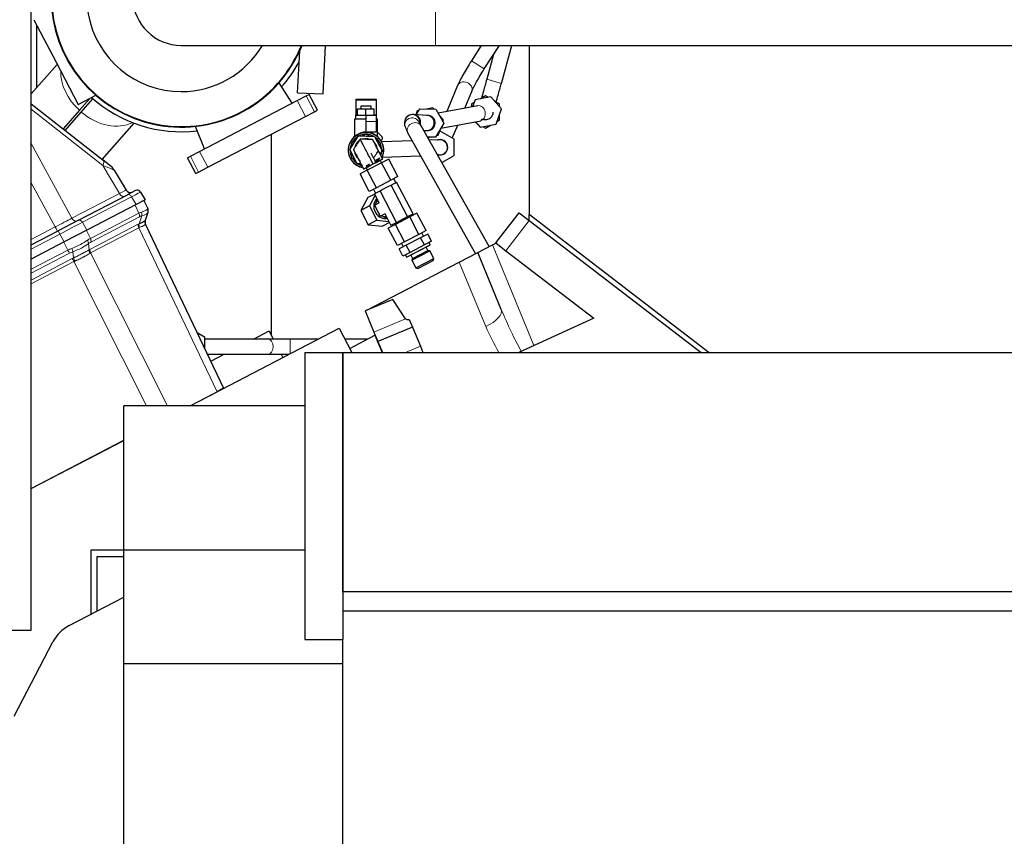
# Model space of a CAD drawing. Header units: inches. Extents: x 0 to 23760, y -13 to 16800.
# Tile 176 of 256: x 10897 to 11672, y 6930 to 7573. Entities that reach past the tile are written whole.
import ezdxf

# ---------------------------------------------------------------- set-up
doc = ezdxf.new("R2010")
doc.units = ezdxf.units.IN
doc.layers.add('1', color=7, linetype='Continuous', true_color=0xffffff)

msp = doc.modelspace()

# ---------------------------------------------------------------- linework, layer by layer
at = {"layer": '1', "color": 2, "linetype": 'Continuous', "lineweight": 25}
for p, q in [((10906.306, 7092.474), (10906.306, 7892.474)), ((10908.591, 7572.714), (10925.971, 7539.327)), ((10910.685, 7568.698), (10910.685, 7519.27)), ((11024.429, 7552.531), (11224.429, 7552.531)), ((11116.048, 7515.292), (11117.714, 7548.275)), ((11136.023, 7514.283), (11137.955, 7552.534)), ((11224.429, 7552.531), (11867.357, 7552.531)), ((11260.552, 7552.531), (11252.801, 7540.378)), ((11262.918, 7533.925), (11274.785, 7552.531)), ((11276.383, 7522.598), (11284.672, 7552.531)), ((11298.228, 7552.535), (11298.228, 7419.627)), ((10925.971, 7539.327), (10943.351, 7505.94)), ((11270.253, 7545.426), (11264.818, 7525.801)), ((10926.869, 7537.592), (10906.306, 7514.309)), ((11262.918, 7533.925), (11262.916, 7533.926)), ((11111.693, 7506.923), (11101.43, 7523.033)), ((11116.048, 7515.292), (11136.023, 7514.283)), ((11241.97, 7520.847), (11233.446, 7500.392)), ((11247.571, 7503.09), (11253.047, 7516.232)), ((11253.047, 7516.232), (11253.092, 7516.345)), ((10943.351, 7505.94), (10957.309, 7513.206)), ((10952.596, 7510.753), (10944.341, 7501.406)), ((10945.84, 7500.082), (10955.015, 7510.471)), ((11038.809, 7468.981), (11115.79, 7509.055)), ((11115.79, 7509.055), (11122.882, 7512.747)), ((11122.882, 7512.747), (11125.198, 7513.953)), ((11131.662, 7501.534), (11125.198, 7513.953)), ((11161.795, 7510.078), (11161.795, 7509.409)), ((11161.795, 7510.078), (11177.795, 7510.078)), ((11161.795, 7509.409), (11161.795, 7497.846)), ((11177.795, 7510.078), (11177.795, 7509.409)), ((11177.795, 7509.409), (11177.795, 7497.846)), ((11254.884, 7507.586), (11252.928, 7506.457)), ((11255.626, 7509.719), (11253.729, 7504.266)), ((11268.102, 7512.102), (11255.626, 7509.719)), ((11263.928, 7512.808), (11260.038, 7510.562)), ((11265.884, 7511.679), (11263.928, 7512.808)), ((11276.404, 7502.489), (11268.102, 7512.102)), ((11274.928, 7506.457), (11271.038, 7508.703)), ((10906.307, 7506.632), (10963.047, 7462.129)), ((10944.341, 7501.406), (10931.499, 7486.864)), ((10933.076, 7485.628), (10945.84, 7500.082)), ((11122.254, 7496.637), (11129.346, 7500.329)), ((11129.346, 7500.329), (11131.662, 7501.534)), ((11163.295, 7502.578), (11169.795, 7502.578)), ((11163.295, 7497.578), (11163.295, 7502.578)), ((11165.795, 7504.578), (11165.795, 7502.578)), ((11173.795, 7504.578), (11165.795, 7504.578)), ((11169.795, 7502.578), (11176.295, 7502.578)), ((11169.795, 7497.578), (11169.795, 7502.578)), ((11173.795, 7502.578), (11173.795, 7504.578)), ((11176.295, 7497.578), (11176.295, 7502.578)), ((11210.021, 7501.008), (11208.953, 7497.94)), ((11209.399, 7497.914), (11212.088, 7502.461)), ((11211.383, 7501.268), (11210.021, 7501.008)), ((11212.088, 7502.461), (11224.789, 7502.327)), ((11222.497, 7503.391), (11217.339, 7502.406)), ((11223.403, 7502.342), (11222.497, 7503.391)), ((11224.789, 7502.327), (11231.024, 7491.261)), ((11257.841, 7505.052), (11226.615, 7499.087)), ((11252.928, 7506.457), (11252.928, 7504.113)), ((11272.23, 7490.493), (11276.404, 7502.489)), ((11274.928, 7504.198), (11274.928, 7506.457)), ((11045.273, 7456.563), (11122.254, 7496.637)), ((11160.795, 7494.578), (11160.795, 7480.802)), ((11169.795, 7494.578), (11160.795, 7494.578)), ((11161.795, 7497.578), (11161.795, 7497.846)), ((11161.795, 7497.578), (11169.795, 7497.578)), ((11161.795, 7494.578), (11161.795, 7497.578)), ((11169.795, 7497.578), (11169.795, 7492.578)), ((11169.795, 7497.578), (11177.795, 7497.578)), ((11169.795, 7492.578), (11169.795, 7484.578)), ((11177.795, 7497.578), (11177.795, 7497.846)), ((11177.795, 7497.578), (11177.795, 7492.578)), ((11178.795, 7494.578), (11177.795, 7494.578)), ((11177.795, 7492.578), (11177.795, 7484.578)), ((11178.795, 7480.802), (11178.795, 7494.578)), ((11200.227, 7492.031), (11200.235, 7489.535)), ((11217.828, 7497.432), (11207.412, 7498.028)), ((11212.23, 7491.11), (11212.227, 7492.07)), ((11217.912, 7497.43), (11217.888, 7497.428)), ((11230.799, 7493.778), (11227.367, 7497.752)), ((11228.658, 7487.26), (11260.092, 7493.265)), ((11230.343, 7492.469), (11230.799, 7493.778)), ((11255.347, 7492.358), (11256.818, 7491.509)), ((11255.98, 7492.479), (11259.754, 7488.11)), ((11272.972, 7492.626), (11274.928, 7493.755)), ((11274.928, 7493.755), (11274.928, 7498.247)), ((10962.28, 7462.726), (10987.457, 7491.235)), ((11042.905, 7471.114), (11035.595, 7488.761)), ((11169.795, 7484.578), (11177.795, 7484.578)), ((11266.734, 7394.147), (11213.203, 7489.329)), ((11215.326, 7485.555), (11217.143, 7485.451)), ((11231.024, 7491.261), (11224.558, 7480.328)), ((11226.625, 7481.782), (11228.351, 7486.741)), ((11228.251, 7485.026), (11227.629, 7484.667)), ((11239.251, 7478.675), (11228.251, 7485.026)), ((11237.756, 7479.538), (11242.04, 7489.817)), ((11259.754, 7488.11), (11272.23, 7490.493)), ((11261.972, 7488.534), (11263.928, 7487.404)), ((11263.928, 7487.404), (11267.818, 7489.65)), ((11095.37, 7324.348), (11095.37, 7482.638)), ((11157.105, 7470.633), (11163.93, 7481.345)), ((11158.795, 7476.429), (11161.964, 7478.259)), ((11158.795, 7473.285), (11158.795, 7476.429)), ((11161.742, 7478.131), (11163.237, 7480.72)), ((11163.93, 7481.345), (11176.62, 7480.791)), ((11167.072, 7481.208), (11169.795, 7482.78)), ((11169.795, 7482.78), (11172.964, 7480.951)), ((11172.742, 7481.078), (11175.732, 7481.078)), ((11176.62, 7480.791), (11182.485, 7469.524)), ((11178.072, 7478.002), (11180.795, 7476.429)), ((11180.795, 7476.429), (11180.795, 7472.77)), ((11206.101, 7477.478), (11182.205, 7476.56)), ((11202.744, 7483.446), (11256.084, 7388.604)), ((11224.558, 7480.328), (11218.228, 7480.395)), ((11218.338, 7480.199), (11219.307, 7480.384)), ((11220.194, 7480.374), (11218.719, 7479.522)), ((11227.597, 7478.303), (11219.577, 7477.995)), ((11225.263, 7481.522), (11226.625, 7481.782)), ((11239.251, 7465.973), (11239.251, 7478.675)), ((11031.717, 7465.29), (11038.809, 7468.981)), ((11162.97, 7459.366), (11157.105, 7470.633)), ((11158.795, 7467.131), (11157.3, 7469.72)), ((11177.749, 7473.208), (11177.825, 7473.056)), ((11180.795, 7473.026), (11182.29, 7470.437)), ((11182.485, 7469.524), (11180.934, 7467.09)), ((10969.348, 7457.186), (10963.047, 7462.129)), ((11029.401, 7464.084), (11031.717, 7465.29)), ((11035.865, 7451.666), (11029.401, 7464.084)), ((11158.795, 7463.728), (11158.795, 7467.387)), ((11161.518, 7462.155), (11158.795, 7463.728)), ((11162.77, 7465.157), (11162.669, 7465.358)), ((11177.847, 7462.026), (11177.299, 7461.077)), ((11180.795, 7463.728), (11177.626, 7461.898)), ((11182.078, 7460.126), (11181.04, 7462.122)), ((11187.757, 7463.082), (11182.118, 7460.147)), ((11182.666, 7464.568), (11212.712, 7465.723)), ((11194.914, 7449.333), (11187.757, 7463.082)), ((11226.188, 7466.24), (11228.057, 7466.312)), ((11229.504, 7460.346), (11239.251, 7465.973)), ((10971.793, 7454.393), (10981.051, 7438.676)), ((11038.181, 7452.871), (11045.273, 7456.563)), ((11165.854, 7459.24), (11162.97, 7459.366)), ((11165.938, 7459.078), (11163.858, 7459.078)), ((11170.852, 7454.282), (11165.224, 7451.352)), ((11172.518, 7458.949), (11169.795, 7457.377)), ((11169.863, 7456.304), (11170.902, 7454.308)), ((11182.118, 7460.147), (11170.852, 7454.282)), ((11178.009, 7440.533), (11170.852, 7454.282)), ((11171.564, 7457.189), (11177.177, 7460.111)), ((11189.275, 7446.398), (11182.118, 7460.147)), ((11035.865, 7451.666), (11038.181, 7452.871)), ((11172.381, 7437.603), (11165.224, 7451.352)), ((11189.275, 7446.398), (11178.009, 7440.533)), ((11194.914, 7449.333), (11189.275, 7446.398)), ((11193.247, 7444.519), (11191.63, 7447.624)), ((10988.435, 7438.247), (10982.209, 7435.005)), ((11178.009, 7440.533), (11172.381, 7437.603)), ((11175.664, 7439.312), (11177.28, 7436.208)), ((11177.421, 7436.281), (11180.043, 7437.646)), ((11180.043, 7437.646), (11180.907, 7438.096)), ((11180.907, 7438.096), (11182.636, 7438.996)), ((11193.835, 7413.259), (11180.907, 7438.096)), ((11182.636, 7438.996), (11187.883, 7441.727)), ((11187.883, 7441.727), (11189.612, 7442.628)), ((11189.612, 7442.628), (11190.478, 7443.078)), ((11202.541, 7417.791), (11189.612, 7442.628)), ((11190.478, 7443.078), (11193.104, 7444.445)), ((11193.104, 7444.445), (11193.969, 7444.896)), ((11206.898, 7420.059), (11193.969, 7444.896)), ((10943.543, 7414.877), (10982.209, 7435.005)), ((10996.043, 7430.933), (10989.038, 7427.287)), ((10992.406, 7437.108), (10996.043, 7430.933)), ((10995.145, 7430.466), (10998.158, 7424.149)), ((11171.222, 7432.718), (11165.702, 7422.684)), ((11176.695, 7435.567), (11171.222, 7432.718)), ((11177.179, 7434.637), (11172.57, 7426.26)), ((11176.558, 7435.832), (11177.421, 7436.281)), ((11180.294, 7428.653), (11176.558, 7435.832)), ((11177.556, 7428.327), (11179.05, 7431.043)), ((10989.038, 7427.287), (10950.173, 7407.055)), ((11172.57, 7426.26), (11165.702, 7422.684)), ((11165.702, 7422.684), (11171.567, 7411.418)), ((11172.57, 7426.26), (11178.435, 7414.993)), ((11180.294, 7428.653), (11176.708, 7426.787)), ((11176.708, 7426.787), (11177.556, 7428.327)), ((11177.609, 7425.058), (11176.708, 7426.787)), ((11180.34, 7419.81), (11177.609, 7425.058)), ((10943.543, 7414.877), (10927.769, 7406.666)), ((10943.543, 7414.877), (10927.769, 7406.666)), ((10943.543, 7414.877), (10927.769, 7406.666)), ((10943.543, 7414.877), (10927.769, 7406.666)), ((10943.543, 7414.877), (10927.769, 7406.666)), ((10943.543, 7414.877), (10927.769, 7406.666)), ((10943.543, 7414.877), (10927.769, 7406.666)), ((10943.543, 7414.877), (10927.769, 7406.666)), ((10998.261, 7420.919), (10996.161, 7414.644)), ((10998.341, 7421.158), (10998.261, 7420.919)), ((11178.435, 7414.993), (11171.567, 7411.418)), ((11178.435, 7414.993), (11187.941, 7413.964)), ((11181.241, 7418.081), (11180.34, 7419.81)), ((11184.826, 7419.947), (11181.241, 7418.081)), ((11182.988, 7417.892), (11181.241, 7418.081)), ((11186.07, 7417.558), (11182.988, 7417.892)), ((11189.486, 7410.995), (11184.826, 7419.947)), ((11204.282, 7417.57), (11193.016, 7411.705)), ((11193.835, 7413.259), (11202.541, 7417.791)), ((11202.541, 7417.791), (11206.898, 7420.059)), ((11203.976, 7417.411), (11203.515, 7418.298)), ((11209.921, 7420.505), (11204.282, 7417.57)), ((11211.439, 7403.821), (11204.282, 7417.57)), ((11217.078, 7406.757), (11209.921, 7420.505)), ((11271.987, 7397.03), (11290.248, 7420.832)), ((11290.248, 7420.832), (11298.182, 7414.745)), ((11298.182, 7414.745), (11433.456, 7310.96)), ((11298.228, 7419.627), (11439.847, 7310.959)), ((11298.306, 7414.648), (11298.306, 7419.564)), ((10906.305, 7395.492), (10927.769, 7406.666)), ((10950.173, 7407.055), (10932.427, 7397.817)), ((10996.354, 7411.681), (11057.859, 7282.732)), ((11171.567, 7411.418), (11182.952, 7410.185)), ((11188.425, 7413.034), (11182.952, 7410.185)), ((11193.016, 7411.705), (11187.388, 7408.775)), ((11194.545, 7395.027), (11187.388, 7408.775)), ((11189.486, 7410.995), (11193.835, 7413.259)), ((11192.87, 7412.757), (11193.332, 7411.87)), ((11200.173, 7397.956), (11193.016, 7411.705)), ((11217.078, 7406.757), (11211.439, 7403.821)), ((11211.439, 7403.821), (11200.173, 7397.956)), ((11212.825, 7401.16), (11201.558, 7395.295)), ((11218.463, 7404.096), (11212.825, 7401.16)), ((11215.78, 7395.484), (11212.825, 7401.16)), ((11215.18, 7402.386), (11213.794, 7405.047)), ((11221.418, 7398.419), (11218.463, 7404.096)), ((10932.427, 7397.817), (10906.302, 7384.217)), ((11200.173, 7397.956), (11194.545, 7395.027)), ((11201.558, 7395.295), (11195.93, 7392.366)), ((11198.885, 7386.689), (11195.93, 7392.366)), ((11197.828, 7396.736), (11199.213, 7394.075)), ((11204.513, 7389.619), (11201.558, 7395.295)), ((11201.74, 7385.974), (11220.367, 7395.67)), ((11202.75, 7386.331), (11219.494, 7395.048)), ((11215.78, 7395.484), (11204.513, 7389.619)), ((11205.8, 7383.588), (11219.992, 7390.976)), ((11206.544, 7384.757), (11218.608, 7391.037)), ((11221.418, 7398.419), (11215.78, 7395.484)), ((11218.608, 7391.037), (11217.154, 7393.829)), ((11219.992, 7390.976), (11218.608, 7391.037)), ((11220.367, 7395.67), (11219.465, 7397.402)), ((11219.494, 7395.048), (11220.367, 7395.67)), ((11223.236, 7384.745), (11219.992, 7390.976)), ((11257.791, 7389.489), (11269.287, 7395.474)), ((11269.287, 7395.474), (11272.583, 7397.19)), ((11271.987, 7397.03), (11272.104, 7396.94)), ((11272.289, 7396.798), (11279.921, 7390.943)), ((11279.921, 7390.943), (11349.069, 7337.891)), ((11204.513, 7389.619), (11198.885, 7386.689)), ((11200.838, 7387.705), (11201.74, 7385.974)), ((11201.74, 7385.974), (11202.75, 7386.331)), ((11205.091, 7387.55), (11206.544, 7384.757)), ((11206.544, 7384.757), (11205.8, 7383.588)), ((11205.8, 7383.588), (11209.044, 7377.357)), ((11209.044, 7377.357), (11223.236, 7384.745)), ((11210.57, 7376.876), (11222.754, 7383.218)), ((11222.754, 7383.218), (11223.236, 7384.745)), ((11243.255, 7381.922), (11257.791, 7389.489)), ((11276.297, 7344.81), (11257.791, 7389.489)), ((11170.566, 7344.083), (11243.255, 7381.922)), ((11209.044, 7377.357), (11210.57, 7376.876)), ((11190.888, 7352.501), (11169.263, 7343.544)), ((11201.033, 7337.246), (11190.888, 7352.501)), ((11169.263, 7343.544), (11176.143, 7326.936)), ((11203.939, 7336.915), (11206.496, 7330.744)), ((11349.069, 7337.891), (11290.01, 7310.957)), ((11031.415, 7268.957), (11148.778, 7330.052)), ((11148.778, 7330.052), (11158.719, 7310.956)), ((11206.496, 7330.744), (11179.241, 7319.455)), ((11206.496, 7330.744), (11212.687, 7315.798)), ((11036.954, 7326.561), (11042.685, 7323.252)), ((11042.685, 7323.252), (11042.685, 7314.545)), ((11092.574, 7321.458), (11042.685, 7321.458)), ((11081.348, 7321.455), (11093.565, 7327.815)), ((11093.565, 7327.815), (11096.877, 7321.454)), ((11132.269, 7321.458), (11110.251, 7321.458)), ((11171.253, 7321.458), (11153.253, 7321.458)), ((11157.09, 7314.086), (11176.892, 7324.395)), ((11176.143, 7326.936), (11179.241, 7319.455)), ((11176.892, 7324.395), (11182.458, 7310.958)), ((11178.413, 7321.458), (11178.112, 7321.458)), ((11179.241, 7319.455), (11182.761, 7310.958)), ((11212.687, 7315.798), (11214.692, 7310.958)), ((11045.112, 7309.458), (11092.574, 7309.458)), ((11047.733, 7303.956), (11058.301, 7309.457)), ((11103.122, 7309.457), (11104.421, 7306.961)), ((11121.685, 7310.958), (11151.685, 7310.958)), ((11121.685, 7310.958), (11121.685, 7084.974)), ((11151.685, 7122.958), (11151.685, 7310.958)), ((11151.685, 7310.958), (12294.685, 7310.958)), ((11151.685, 7310.958), (11151.685, 7084.974)), ((11057.859, 7282.732), (11052.667, 7280.028)), ((11031.401, 7268.958), (11052.667, 7280.028)), ((10979.185, 7155.46), (10979.185, 7268.958)), ((11121.685, 7268.958), (10979.185, 7268.958)), ((11037.355, 7272.058), (11037.372, 7272.058)), ((11041.185, 7274.043), (11041.185, 7274.052)), ((10906.305, 7203.838), (10979.181, 7241.775)), ((10906.313, 7203.833), (10979.179, 7241.765)), ((10979.186, 7155.426), (10953.311, 7155.426)), ((10953.311, 7155.426), (10953.311, 7104.859)), ((10979.185, 7065.801), (10979.185, 7155.46)), ((11121.685, 7155.46), (10979.185, 7155.46)), ((10958.311, 7107.462), (10958.311, 7150.426)), ((10958.311, 7150.426), (10979.187, 7150.426)), ((11151.685, 7122.958), (12294.685, 7122.958)), ((10936.284, 7095.995), (10979.186, 7118.329)), ((11151.685, 7107.671), (12294.685, 7107.671)), ((10526.306, 7092.474), (10906.306, 7092.474)), ((10893.098, 7024.756), (10923.557, 7083.268)), ((11121.685, 7084.974), (11151.685, 7084.974)), ((11151.685, 7065.801), (11151.685, 7084.974)), ((11151.685, 7065.801), (10979.185, 7065.801)), ((10979.185, 6763.958), (10979.185, 7065.801)), ((11151.685, 6708.958), (11151.685, 7065.801))]:
    msp.add_line(p, q, dxfattribs=at)
at = {"layer": '1', "color": 110, "linetype": 'Continuous', "lineweight": 13}
for p, q in [((11224.429, 7589.554), (11224.429, 7552.531)), ((11262.916, 7533.926), (11252.801, 7540.378)), ((11276.383, 7522.598), (11264.818, 7525.801)), ((11122.254, 7496.637), (11115.79, 7509.055)), ((11129.346, 7500.329), (11122.882, 7512.747)), ((11161.795, 7509.409), (11177.795, 7509.409)), ((10962.897, 7457.985), (10906.307, 7502.371)), ((11161.795, 7497.846), (11163.295, 7497.846)), ((11169.795, 7492.578), (11177.795, 7492.578)), ((11176.295, 7497.846), (11177.795, 7497.846)), ((10906.307, 7475.215), (10938.452, 7416.501)), ((11045.273, 7456.563), (11038.809, 7468.981)), ((11038.181, 7452.871), (11031.717, 7465.29)), ((10975.862, 7435.975), (10962.897, 7457.985)), ((10925.307, 7409.658), (10906.306, 7444.364)), ((10938.452, 7416.501), (10975.862, 7435.975)), ((10985.401, 7433.462), (10946.735, 7413.334)), ((10989.038, 7427.287), (10985.401, 7433.462)), ((10991.147, 7420.5), (10988.134, 7426.816)), ((10952.965, 7400.623), (10991.147, 7420.5)), ((10991.647, 7417.673), (10953.465, 7397.797)), ((10991.288, 7412.107), (10993.388, 7418.382)), ((11279.921, 7390.943), (11298.182, 7414.745)), ((10906.306, 7399.766), (10925.307, 7409.658)), ((10946.735, 7413.334), (10950.173, 7407.055)), ((10949.822, 7406.872), (10952.965, 7400.623)), ((10952.671, 7392.028), (10990.661, 7411.804)), ((10991.161, 7408.978), (10953.17, 7389.202)), ((11052.667, 7280.028), (10991.161, 7408.978)), ((10928.989, 7404.096), (10906.302, 7392.286)), ((10932.427, 7397.817), (10928.989, 7404.096)), ((10906.304, 7376.333), (10935.205, 7391.378)), ((10935.205, 7391.378), (10932.062, 7397.627)), ((10951.571, 7396.595), (10952.005, 7391.655)), ((11269.287, 7395.474), (11302.025, 7316.437)), ((10936.507, 7388.969), (10906.303, 7373.246)), ((10906.305, 7367.892), (10938.713, 7384.763)), ((10939.661, 7385.23), (10939.227, 7390.169)), ((10953.17, 7389.202), (11013.749, 7268.959)), ((10940.014, 7382.357), (10906.305, 7364.809)), ((10997.143, 7268.96), (10940.014, 7382.357)), ((11264.166, 7331.437), (11243.255, 7381.922)), ((11201.033, 7337.246), (11176.143, 7326.936)), ((11110.251, 7321.458), (11110.251, 7309.997)), ((11212.687, 7315.798), (11201.003, 7310.958))]:
    msp.add_line(p, q, dxfattribs=at)
at = {"layer": '1', "color": 2, "linetype": 'Continuous', "lineweight": 25}
for centre, radius, start, end in [((11024.429, 7590.581), 74.397, 30.763125, 270), ((11024.429, 7590.581), 102.43, 180, 338.1975), ((11024.429, 7590.581), 102, 180, 338.101875), ((11024.429, 7590.581), 38.05, 181.546633, 270), ((11024.429, 7590.581), 74.397, 270, 329.2425), ((11024.429, 7590.581), 106, 318.178125, 331.138125), ((11024.429, 7590.581), 106, 228.301875, 276.8175), ((11169.795, 7470.078), 14, 90, 259.318125), ((11169.795, 7470.078), 14, 335.581875, 90), ((11169.795, 7470.078), 12.5, 121.642363, 148.357916), ((11169.795, 7470.078), 9, 130.741875, 164.210625), ((11169.795, 7470.078), 12.5, 118.357637, 121.642363), ((11169.795, 7470.078), 12.5, 91.642084, 115.856848), ((11169.795, 7470.078), 9, 90, 103.033125), ((11169.795, 7470.078), 9, 70.29, 90), ((11169.795, 7470.078), 12.5, 61.642363, 88.357916), ((11169.795, 7470.078), 12.5, 58.357637, 61.642363), ((11169.795, 7470.078), 9, 10.9575, 43.29), ((11169.795, 7470.078), 12.5, 30.884404, 55.856848), ((11228.251, 7472.324), 6, 246.819375, 77.90625), ((11169.795, 7470.078), 12.5, 178.357637, 181.642363), ((11169.795, 7470.078), 12.5, 181.642363, 208.357916), ((11169.795, 7470.078), 12.5, 151.642084, 175.856848), ((11169.795, 7470.078), 9, 187.34625, 225.495), ((11169.795, 7470.078), 12.5, 1.642363, 28.357916), ((11169.795, 7470.078), 12.5, 341.163161, 355.856848), ((11169.795, 7470.078), 12.5, 358.357637, 1.642363), ((11169.795, 7470.078), 12.5, 211.642084, 235.856848), ((11169.795, 7470.078), 12.5, 309.295381, 328.357916), ((10963.177, 7449.318), 10, 30.5, 51.891447), ((11169.795, 7470.078), 12.5, 238.357637, 241.642363), ((11169.795, 7470.078), 12.5, 241.642363, 253.565863), ((11169.795, 7470.078), 12.5, 271.642084, 286.769111), ((10984.497, 7440.706), 4, 210.5, 297.5), ((10989.821, 7435.586), 3, 30.5, 117.5), ((10994.547, 7422.427), 4, 341.5, 25.5), ((10999.964, 7413.403), 4, 161.5, 205.5)]:
    msp.add_arc(centre, radius, start, end, dxfattribs=at)
at = {"layer": '1', "color": 110, "linetype": 'Continuous', "lineweight": 13}
for start, end in [(90, 258.37875), (336.504375, 90)]:
    msp.add_arc((11169.795, 7470.078), 13.7, start, end, dxfattribs=at)
for centre, major_axis, ratio, start_param, end_param in [((10963.607, 7521.71), (28.52, -25.187), 0.7354036, 3.6881086, 4.6861047), ((11247.508, 7518.539), (-5.538, 2.308), 0.8453457, 3.1656225, 6.2831624), ((10963.607, 7521.71), (28.52, -25.187), 0.7354036, 4.7386732, 6.0085518), ((11258.967, 7499.158), (-1.126, 5.893), 0.7979576, 3.1416205, 6.283115), ((11206.235, 7489.555), (-6, -0.02), 0.9999501, 3.3727888, 6.2804117), ((11207.974, 7486.388), (-5.23, -2.941), 0.8554791, 3.1416211, 6.2831156), ((11207.069, 7492.038), (0.343, 5.99), 0.9664043, 4.5020551, 6.2732261), ((11217.486, 7491.442), (0.343, 5.99), 0.9664043, 3.1416473, 6.2831417), ((11227.827, 7472.308), (-0.23, 5.996), 0.9830413, 3.1416455, 6.28314), ((10956.875, 7454.26), (6.172, 7.868), 0.3265315, 5.4395143, 6.2831853), ((10941.604, 7466.238), (-30.189, 11.846), 0.0041215, 3.1468535, 3.9311165), ((10963.18, 7429.609), (17.871, 9.067), 0.0043176, 5.4991939, 6.2834568), ((10978.271, 7437.465), (1.847, -3.548), 0.7071068, 4.7647489, 6.2831853), ((10983.594, 7432.344), (1.385, -2.661), 0.7071068, 1.6231562, 3.1415927), ((10968.503, 7424.489), (23.902, 12.62), 0.0024029, 0.0001119, 0.7843749), ((10969.787, 7420.913), (28.314, 3.285), 0.1373262, 5.6686056, 6.2067441), ((10984.041, 7391.028), (14.116, 33.121), 0.0012043, 6.1587455, 6.282123), ((10994.467, 7422.188), (-3.793, 1.269), 0.9843837, 3.1415927, 3.9156111), ((10925.805, 7410.153), (17.784, 9.163), 0.0106102, 4.6789012, 5.4980143), ((10940.861, 7417.99), (1.847, -3.548), 0.7071068, 4.7647489, 6.2831853), ((10944.929, 7412.216), (1.385, -2.661), 0.7071068, 1.6231562, 3.1415927), ((10984.041, 7391.028), (14.011, 30.248), 0.393791, 0.3460969, 0.4694744), ((10988.575, 7419.318), (-1.847, 3.548), 0.7071068, 3.9095375, 4.6774824), ((10987.113, 7389.383), (9.707, 29.012), 0.399716, 0.2690692, 0.3924468), ((10990.316, 7420.027), (-1.109, 3.843), 0.7856053, 4.058761, 4.8327794), ((10969.787, 7420.913), (28.521, 0.303), 0.1731331, 5.6851388, 6.2232772), ((10925.086, 7409.779), (1.847, -3.548), 0.0348995, 0, 1.5184364), ((10929.154, 7404.005), (1.385, -2.661), 0.0348995, 3.1415927, 4.6600291), ((10929.873, 7404.379), (23.924, 12.525), 0.0058962, 0.7855475, 1.6046606), ((10993.733, 7410.159), (1.847, -3.548), 0.7071068, 3.9095375, 4.6774824), ((10985.93, 7382.284), (10.129, 30.273), 0.3997152, 0.3505008, 0.3924456), ((10994.36, 7410.462), (1.624, -3.656), 0.7365098, 3.9543203, 4.7225698), ((10989.001, 7380.639), (5.835, 29.004), 0.3891221, 0.264429, 0.3063739), ((10989.001, 7380.639), (7.352, 31.042), 0.0011363, 6.2817733, 6.3237182), ((10931.432, 7400.946), (25.956, 8.388), 0.366406, 4.8638221, 5.4251514), ((10946.302, 7371.382), (13.645, 30.067), 0.3993127, 0.4738089, 0.6030318), ((10948.5, 7398.24), (-2.391, 3.206), 0.6013016, 3.8036597, 4.5782603), ((10950.393, 7399.442), (-1.847, 3.548), 0.7071068, 3.9095375, 4.6774824), ((10946.302, 7371.382), (24.83, 10.643), 0.8452863, 1.5276009, 1.6568237), ((10935.265, 7391.566), (-1.847, 3.548), 0.0348995, 1.6057029, 2.3736478), ((10937.984, 7392.766), (-1.375, 3.756), 0.0981334, 3.9136383, 4.6882389), ((10931.432, 7400.946), (26.412, 6.929), 0.4614087, 4.8892697, 5.4505991), ((10949.373, 7369.737), (9.301, 28.798), 0.4084834, 0.392708, 0.5219308), ((10955.077, 7390.01), (2.055, -3.432), 0.6735333, 3.8684677, 4.636704), ((10948.416, 7362.756), (9.692, 30.043), 0.4087735, 0.3927201, 0.4366722), ((10955.742, 7390.383), (1.847, -3.548), 0.7071068, 3.9095375, 4.6774824), ((10947.544, 7368.785), (-22.106, 7.14), 0.9797618, 5.3857622, 5.5149851), ((10950.253, 7363.693), (-22.955, 7.843), 0.9790742, 5.4881026, 5.5321272), ((10939.956, 7382.166), (1.847, -3.548), 0.0348995, 1.606401, 2.3736478), ((10940.903, 7382.633), (1.689, -3.626), 0.0107279, 3.9090049, 4.6766173), ((10951.488, 7361.111), (5.331, 28.748), 0.4004739, 0.3006196, 0.3445717), ((10951.495, 7361.096), (-12.046, 20.951), 0.827011, 6.2069628, 6.2509873), ((11260.591, 7338.304), (-15.706, -6.506), 0.4540206, 1.6104971, 3.1415927), ((11287.121, 7352.651), (-26.701, 65.994), 0.1824278, 1.6158849, 2.161321), ((11290.695, 7345.784), (-25.225, 65.165), 0.4288082, 1.6252309, 1.9616133), ((11092.574, 7315.458), (0, 6), 0.7071069, 3.1416908, 6.2830871)]:
    msp.add_ellipse(centre, major_axis=major_axis, ratio=ratio, start_param=start_param, end_param=end_param, dxfattribs=at)
at = {"layer": '1', "color": 2, "linetype": 'Continuous', "lineweight": 25}
for centre, major_axis, ratio, start_param, end_param in [((11206.226, 7492.051), (-6, -0.02), 0.9999501, 3.1416091, 6.2831609), ((11218.323, 7491.394), (-6, 0), 1, 3.0685506, 4.785431), ((11183.955, 7425.027), (-4.156, 7.983), 0.8662907, 0.2030728, 2.6005007), ((11185.506, 7425.834), (-4.156, 7.983), 0.8662907, 0.4400108, 0.8584949), ((11185.506, 7425.834), (-4.156, 7.983), 0.8662907, 1.2359002, 1.9056925), ((10999.954, 7413.374), (3.793, -1.269), 0.9981779, 3.1415927, 3.9098422), ((11185.506, 7425.834), (-4.156, 7.983), 0.8662907, 2.2830977, 2.7015819), ((11183.955, 7425.027), (-4.156, 7.983), 0.8662907, 2.6005007, 2.9385164), ((11547.266, 7488.131), (346.273, 150.812), 0.0353801, 3.1478897, 3.2576361), ((10950.211, 7069.341), (-21.27, 21.27), 0.9973229, 5.9785206, 6.58785)]:
    msp.add_ellipse(centre, major_axis=major_axis, ratio=ratio, start_param=start_param, end_param=end_param, dxfattribs=at)
for points, knots in [([(11252.801, 7540.378), (11251.607, 7538.5), (11249.332, 7534.816), (11246.201, 7529.394), (11243.634, 7524.538), (11242.425, 7521.931), (11241.938, 7520.768)], [0, 0, 0, 0, 0.2472389, 0.4972896, 0.7489344, 1, 1, 1, 1]), ([(11253.079, 7516.311), (11253.491, 7517.296), (11254.536, 7519.535), (11256.818, 7523.824), (11259.676, 7528.745), (11261.789, 7532.156), (11262.917, 7533.926)], [0, 0, 0, 0, 0.248928, 0.4970747, 0.7469416, 1, 1, 1, 1]), ([(11264.818, 7525.801), (11263.902, 7522.492), (11262.448, 7517.244), (11261.137, 7512.508), (11260.64, 7510.716)], [0, 0, 0, 0, 0.5797887, 1, 1, 1, 1]), ([(11272.262, 7507.717), (11272.743, 7509.456), (11274.036, 7514.124), (11275.466, 7519.289), (11276.383, 7522.598)], [0, 0, 0, 0, 0.4108602, 1, 1, 1, 1]), ([(11260.1, 7493.266), (11260.276, 7493.584), (11260.907, 7493.872), (11261.06, 7494.531), (11261.984, 7494.341), (11262.674, 7494.193), (11263.695, 7494.068), (11265.092, 7494.151), (11266.812, 7494.717), (11268.227, 7495.801), (11269.151, 7497.064), (11269.654, 7498.201), (11269.905, 7499.179), (11269.899, 7499.758), (11269.889, 7499.92)], [0, 0, 0, 0, 0.299969, 0.4698983, 0.5120607, 0.5553704, 0.6042953, 0.6639112, 0.7383309, 0.8283535, 0.8781679, 0.9288397, 0.9802839, 1, 1, 1, 1]), ([(11207.471, 7498.024), (11207.348, 7498.036), (11207.033, 7498.049), (11205.985, 7498.07), (11204.428, 7497.828), (11202.75, 7496.97), (11201.458, 7495.801), (11200.484, 7494.125), (11200.245, 7492.826), (11200.227, 7492.103)], [0, 0, 0, 0, 0.0812222, 0.1674863, 0.3794106, 0.5134489, 0.664811, 0.8267231, 1, 1, 1, 1]), ([(11213.204, 7489.328), (11212.87, 7489.939), (11212.389, 7490.782), (11212.18, 7491.122), (11212.149, 7491.111), (11212.148, 7491.111)], [0, 0, 0, 0, 0.5261656, 0.9939821, 1, 1, 1, 1]), ([(11217.083, 7485.455), (11217.173, 7485.447), (11217.423, 7485.435), (11218.355, 7485.395), (11219.849, 7485.561), (11221.519, 7486.301), (11222.869, 7487.384), (11223.94, 7489.003), (11224.252, 7490.285), (11224.31, 7491.001)], [0, 0, 0, 0, 0.0805468, 0.16454, 0.3712657, 0.5045023, 0.6574954, 0.8238637, 1, 1, 1, 1]), ([(11165.263, 7478.785), (11164.274, 7477.233), (11162.775, 7474.915), (11161.081, 7472.175), (11160.282, 7471.015), (11160.037, 7470.573), (11160.006, 7470.537), (11159.995, 7470.519), (11159.992, 7470.505), (11160.03, 7470.403), (11160.126, 7470.254), (11160.302, 7469.891), (11160.447, 7469.622), (11160.555, 7469.419)], [0, 0, 0, 0, 0.5001296, 0.7501631, 0.8752147, 0.8829583, 0.8870412, 0.8879839, 0.8888402, 0.8906076, 0.9168589, 0.9373931, 1, 1, 1, 1]), ([(11175.451, 7459.213), (11174.669, 7460.716), (11173.104, 7463.722), (11171.344, 7467.104), (11170.17, 7469.358), (11169.387, 7470.862), (11168.027, 7473.475), (11166.318, 7476.757), (11165.465, 7478.397), (11165.289, 7478.734), (11165.262, 7478.786), (11165.264, 7478.783), (11165.262, 7478.785), (11165.263, 7478.785), (11165.263, 7478.785)], [0, 0, 0, 0, 0.1487293, 0.2974586, 0.3346409, 0.3718232, 0.4461879, 0.5949172, 0.7436465, 0.7808288, 0.79942, 0.8180111, 0.8923758, 1, 1, 1, 1]), ([(11175.635, 7477.268), (11175.531, 7477.474), (11175.378, 7477.782), (11175.175, 7478.133), (11175.107, 7478.296), (11175.068, 7478.353), (11175.045, 7478.363), (11175.016, 7478.357), (11174.972, 7478.359), (11174.908, 7478.364), (11174.793, 7478.372), (11174.587, 7478.379), (11174.217, 7478.392), (11173.559, 7478.422), (11172.384, 7478.474), (11169.567, 7478.597), (11167.101, 7478.705), (11165.263, 7478.785)], [0, 0, 0, 0, 0.062607, 0.0937048, 0.1093936, 0.111161, 0.1120173, 0.1158688, 0.118868, 0.1240567, 0.1333281, 0.150116, 0.1802164, 0.2337365, 0.3292395, 0.4998694, 1, 1, 1, 1]), ([(11175.046, 7478.359), (11175.041, 7478.359), (11174.994, 7478.356), (11174.879, 7478.367), (11174.687, 7478.376), (11174.224, 7478.391), (11173.593, 7478.421), (11173.037, 7478.445), (11172.787, 7478.456)], [0, 0, 0, 0, 0.0065133, 0.0573987, 0.1591695, 0.2609404, 0.6680236, 1, 1, 1, 1]), ([(11182.991, 7463.138), (11181.407, 7466.182), (11179.411, 7470.015), (11177.187, 7474.288), (11176.444, 7475.714), (11176.092, 7476.392), (11175.862, 7476.832), (11175.709, 7477.127), (11175.616, 7477.306), (11175.616, 7477.304), (11175.623, 7477.292)], [0, 0, 0, 0, 0.539186, 0.6847077, 0.7480355, 0.8010494, 0.8341023, 0.8745499, 0.9271259, 1, 1, 1, 1]), ([(11181.369, 7477.61), (11181.448, 7477.634), (11181.754, 7477.747), (11182.228, 7478.069), (11182.62, 7478.627), (11182.79, 7479.193), (11182.805, 7479.678), (11182.73, 7480.072), (11182.613, 7480.374), (11182.496, 7480.584), (11182.409, 7480.708), (11182.365, 7480.765), (11182.349, 7480.784), (11182.339, 7480.797), (11182.328, 7480.811), (11182.308, 7480.834), (11182.221, 7480.935), (11181.68, 7481.559), (11180.416, 7482.752), (11179.371, 7483.524), (11178.929, 7483.818)], [0, 0, 0, 0, 0.0192693, 0.0752758, 0.1304947, 0.1743351, 0.2111458, 0.2420972, 0.2671947, 0.2860551, 0.2981758, 0.3019032, 0.3043257, 0.306958, 0.3113229, 0.3216781, 0.3674167, 0.5995334, 0.8437665, 1, 1, 1, 1]), ([(11229.499, 7478.151), (11229.292, 7478.214), (11228.752, 7478.338), (11227.744, 7478.337), (11226.822, 7478.174), (11226.312, 7478.018), (11226.183, 7477.978), (11226.143, 7477.967), (11226.136, 7477.967), (11226.135, 7477.968)], [0, 0, 0, 0, 0.1613263, 0.4213959, 0.7711729, 0.8826022, 0.9288085, 0.9724332, 1, 1, 1, 1]), ([(11160.543, 7469.442), (11160.537, 7469.454), (11160.536, 7469.456), (11160.629, 7469.277), (11160.783, 7468.982), (11161.012, 7468.541), (11161.365, 7467.864), (11162.107, 7466.438), (11164.331, 7462.165), (11166.327, 7458.332), (11167.911, 7455.288)], [0, 0, 0, 0, 0.0728741, 0.1254501, 0.1658977, 0.1989506, 0.2519645, 0.3152923, 0.460814, 1, 1, 1, 1]), ([(11175.878, 7463.807), (11175.916, 7463.866), (11176.388, 7464.606), (11177.36, 7466.119), (11178.509, 7467.983), (11179.307, 7469.142), (11179.553, 7469.584), (11179.583, 7469.62), (11179.595, 7469.639), (11179.597, 7469.652), (11179.559, 7469.754), (11179.464, 7469.903), (11179.288, 7470.267), (11179.143, 7470.535), (11179.034, 7470.739)], [0, 0, 0, 0, 0.0257183, 0.3231277, 0.6616978, 0.8310332, 0.8415174, 0.8470499, 0.8483257, 0.8494822, 0.8518711, 0.8874181, 0.9152214, 1, 1, 1, 1]), ([(11182.991, 7463.138), (11181.818, 7465.392), (11180.639, 7467.656), (11179.46, 7469.921), (11179.454, 7469.932)], [0, 0, 0, 0, 0.9953521, 1, 1, 1, 1]), ([(11162.613, 7465.468), (11162.581, 7465.529), (11162.533, 7465.622), (11162.475, 7465.733), (11162.447, 7465.786), (11162.437, 7465.805), (11162.435, 7465.808), (11162.435, 7465.809), (11162.435, 7465.81), (11162.435, 7465.809), (11162.436, 7465.807), (11162.44, 7465.799), (11162.451, 7465.778), (11162.485, 7465.713), (11162.96, 7464.801), (11163.426, 7463.905), (11163.869, 7463.055)], [0, 0, 0, 0, 0.06226, 0.0936723, 0.11282, 0.1153972, 0.1163719, 0.1171768, 0.1178827, 0.1185998, 0.1194416, 0.1204878, 0.1274244, 0.1397068, 0.1836183, 1, 1, 1, 1]), ([(11163.521, 7463.727), (11163.666, 7463.448), (11163.952, 7462.896), (11164.271, 7462.272), (11164.461, 7461.922), (11164.507, 7461.824), (11164.528, 7461.796), (11164.591, 7461.802), (11164.711, 7461.79), (11164.903, 7461.781), (11165.215, 7461.771), (11165.449, 7461.762), (11165.606, 7461.755)], [0, 0, 0, 0, 0.2894514, 0.5722568, 0.6429581, 0.6606335, 0.6694712, 0.6783088, 0.7136595, 0.7843609, 0.8550622, 1, 1, 1, 1]), ([(11175.451, 7459.213), (11177.336, 7460.194), (11179.457, 7461.298), (11181.813, 7462.524), (11182.341, 7462.799), (11182.699, 7462.985), (11182.846, 7463.062), (11182.936, 7463.109), (11182.987, 7463.136), (11182.993, 7463.138), (11182.988, 7463.136), (11182.995, 7463.14), (11182.985, 7463.134), (11182.991, 7463.137), (11182.991, 7463.137)], [0, 0, 0, 0, 0.5, 0.5625, 0.625, 0.640625, 0.65625, 0.6640625, 0.6660156, 0.6679688, 0.671875, 0.6875, 0.75, 1, 1, 1, 1]), ([(11167.912, 7455.288), (11167.917, 7455.29), (11167.907, 7455.285), (11167.918, 7455.291), (11167.908, 7455.286), (11167.914, 7455.289), (11167.91, 7455.287), (11167.915, 7455.29), (11167.967, 7455.316), (11168.057, 7455.363), (11168.204, 7455.44), (11168.562, 7455.626), (11169.09, 7455.901), (11171.446, 7457.128), (11173.566, 7458.231), (11175.451, 7459.213)], [0, 0, 0, 0, 0.19998, 0.399985, 0.4499862, 0.4624866, 0.4656116, 0.4671742, 0.4687367, 0.4749869, 0.4874872, 0.4999875, 0.5499887, 0.59999, 1, 1, 1, 1]), ([(10991.288, 7412.107), (10991.674, 7412.295), (10992.039, 7412.471), (10992.724, 7412.802), (10993.045, 7412.958), (10993.644, 7413.251), (10993.921, 7413.388), (10994.432, 7413.643), (10994.665, 7413.762), (10994.901, 7413.885), (10994.927, 7413.899), (10994.978, 7413.925), (10995.003, 7413.939), (10995.078, 7413.978), (10995.221, 7414.054), (10995.349, 7414.123), (10995.586, 7414.254), (10995.718, 7414.331), (10995.931, 7414.461), (10996.012, 7414.514), (10996.125, 7414.598), (10996.155, 7414.627), (10996.161, 7414.644)], [0, 0, 0, 0, 0.125, 0.125, 0.25, 0.25, 0.375, 0.375, 0.5, 0.5, 0.515625, 0.515625, 0.53125, 0.53125, 0.5625, 0.625, 0.625, 0.75, 0.75, 0.875, 0.875, 1, 1, 1, 1]), ([(11110.251, 7321.458), (11108.599, 7321.458), (11105.365, 7321.458), (11100.649, 7321.458), (11096.307, 7321.458), (11093.795, 7321.458), (11092.624, 7321.458)], [0, 0, 0, 0, 0.2500771, 0.5, 0.7499229, 1, 1, 1, 1]), ([(11092.523, 7309.459), (11093.701, 7309.459), (11096.227, 7309.459), (11100.594, 7309.459), (11105.008, 7309.459), (11107.911, 7309.459), (11109.214, 7309.459)], [0, 0, 0, 0, 0.2637275, 0.5275653, 0.7914031, 1, 1, 1, 1])]:
    msp.add_open_spline(points, degree=3, knots=knots, dxfattribs=at)
at = {"layer": '1', "color": 110, "linetype": 'Continuous', "lineweight": 13}
for points, knots in [([(11164.464, 7483.032), (11164.528, 7483.072), (11164.594, 7483.111), (11164.893, 7483.287), (11165.137, 7483.418), (11165.517, 7483.604), (11165.647, 7483.664), (11165.845, 7483.752), (11165.912, 7483.78), (11166.047, 7483.836), (11166.116, 7483.864), (11166.459, 7483.998), (11166.74, 7484.094), (11167.318, 7484.264), (11167.614, 7484.336), (11168.071, 7484.426), (11168.225, 7484.452), (11168.42, 7484.481), (11168.459, 7484.486), (11168.537, 7484.497), (11168.655, 7484.512), (11168.772, 7484.525), (11169.164, 7484.563), (11169.478, 7484.578), (11170.107, 7484.579), (11170.421, 7484.563), (11170.776, 7484.529), (11170.815, 7484.525), (11170.894, 7484.516), (11170.934, 7484.512), (11171.052, 7484.497), (11171.286, 7484.466), (11171.516, 7484.426), (11171.971, 7484.337), (11172.267, 7484.265), (11172.701, 7484.138), (11172.845, 7484.092), (11173.057, 7484.02), (11173.127, 7483.995), (11173.232, 7483.957), (11173.267, 7483.944), (11173.336, 7483.918), (11173.647, 7483.798), (11173.942, 7483.668), (11174.448, 7483.421), (11174.69, 7483.29), (11175.157, 7483.017), (11175.381, 7482.874), (11175.65, 7482.69), (11175.703, 7482.653), (11175.808, 7482.578), (11175.964, 7482.466), (11176.114, 7482.352), (11176.243, 7482.25), (11176.275, 7482.224), (11176.307, 7482.199)], [0, 0, 0, 0, 0.0195169, 0.0195169, 0.0887259, 0.0887259, 0.1233303, 0.1233303, 0.1406326, 0.1406326, 0.1579348, 0.1579348, 0.2271437, 0.2271437, 0.2963527, 0.2963527, 0.3309572, 0.3309572, 0.3396083, 0.3396083, 0.3482594, 0.3655616, 0.3655616, 0.4347706, 0.4347706, 0.5039795, 0.5039795, 0.5126306, 0.5126306, 0.5212817, 0.5212817, 0.538584, 0.5731885, 0.5731885, 0.6423974, 0.6423974, 0.6770019, 0.6770019, 0.6943041, 0.6943041, 0.7029552, 0.7029552, 0.7116063, 0.7808153, 0.7808153, 0.8500242, 0.8500242, 0.9192332, 0.9192332, 0.9365354, 0.9365354, 0.9538376, 0.9884421, 0.9884421, 1, 1, 1, 1]), ([(10996.346, 7411.656), (10996.336, 7411.619), (10996.303, 7411.572), (10996.188, 7411.46), (10996.108, 7411.395), (10995.9, 7411.249), (10995.772, 7411.168), (10995.544, 7411.035), (10995.462, 7410.988), (10995.33, 7410.916), (10995.284, 7410.891), (10995.213, 7410.853), (10995.189, 7410.841), (10995.14, 7410.815), (10994.918, 7410.699), (10994.669, 7410.575), (10994.183, 7410.341), (10993.92, 7410.219), (10993.351, 7409.96), (10993.046, 7409.825), (10992.396, 7409.539), (10992.05, 7409.388), (10991.684, 7409.229)], [0, 0, 0, 0, 0.125, 0.125, 0.25, 0.25, 0.375, 0.375, 0.4375, 0.4375, 0.46875, 0.46875, 0.484375, 0.484375, 0.5, 0.625, 0.625, 0.75, 0.75, 0.875, 0.875, 1, 1, 1, 1]), ([(10939.661, 7385.23), (10939.95, 7385.373), (10940.239, 7385.516), (10940.673, 7385.731), (10940.817, 7385.802), (10941.106, 7385.945), (10941.25, 7386.016), (10941.966, 7386.372), (10942.533, 7386.654), (10943.651, 7387.215), (10944.204, 7387.494), (10945.294, 7388.049), (10945.832, 7388.326), (10946.494, 7388.671), (10946.626, 7388.74), (10946.824, 7388.844), (10946.89, 7388.878), (10947.02, 7388.947), (10947.346, 7389.118), (10947.665, 7389.287), (10948.419, 7389.688), (10948.905, 7389.949), (10949.845, 7390.46), (10950.298, 7390.709), (10951.175, 7391.193), (10951.598, 7391.428), (10952.005, 7391.655)], [0, 0, 0, 0, 0.0625, 0.0625, 0.09375, 0.09375, 0.125, 0.125, 0.25, 0.25, 0.375, 0.375, 0.5, 0.5, 0.53125, 0.53125, 0.546875, 0.546875, 0.5625, 0.625, 0.625, 0.75, 0.75, 0.875, 0.875, 1, 1, 1, 1]), ([(10952.616, 7388.89), (10952.228, 7388.653), (10951.824, 7388.411), (10950.988, 7387.918), (10950.555, 7387.667), (10949.659, 7387.159), (10949.196, 7386.902), (10948.478, 7386.512), (10948.235, 7386.381), (10947.926, 7386.217), (10947.864, 7386.184), (10947.739, 7386.118), (10947.676, 7386.085), (10947.488, 7385.986), (10947.362, 7385.92), (10946.73, 7385.592), (10946.217, 7385.33), (10945.174, 7384.809), (10944.644, 7384.55), (10943.571, 7384.033), (10943.026, 7383.775), (10942.337, 7383.452), (10942.198, 7383.388), (10941.92, 7383.259), (10941.781, 7383.194), (10941.363, 7383.001), (10941.084, 7382.873), (10940.804, 7382.744)], [0, 0, 0, 0, 0.125, 0.125, 0.25, 0.25, 0.375, 0.375, 0.4375, 0.4375, 0.453125, 0.453125, 0.46875, 0.46875, 0.5, 0.5, 0.625, 0.625, 0.75, 0.75, 0.875, 0.875, 0.90625, 0.90625, 0.9375, 0.9375, 1, 1, 1, 1])]:
    msp.add_open_spline(points, degree=3, knots=knots, dxfattribs=at)
at = {"layer": '1', "color": 2, "linetype": 'Continuous', "lineweight": 25}
for points, degree in [([(11200.235, 7489.551), (11202.744, 7483.447)], 1), ([(11175.635, 7477.268), (11175.62, 7477.298), (11175.604, 7477.329)], 2), ([(11160.524, 7469.479), (11160.54, 7469.448), (11160.556, 7469.418)], 2), ([(11177.669, 7460.367), (11173.89, 7467.627)], 1)]:
    msp.add_open_spline(points, degree=degree, dxfattribs=at)
msp.add_rational_spline([(11272.583, 7397.19), (11272.436, 7396.994), (11272.289, 7396.798)], [0.500000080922, 0.499999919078, 0.500000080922], degree=2, dxfattribs=at)

doc.saveas('drawing.dxf')
